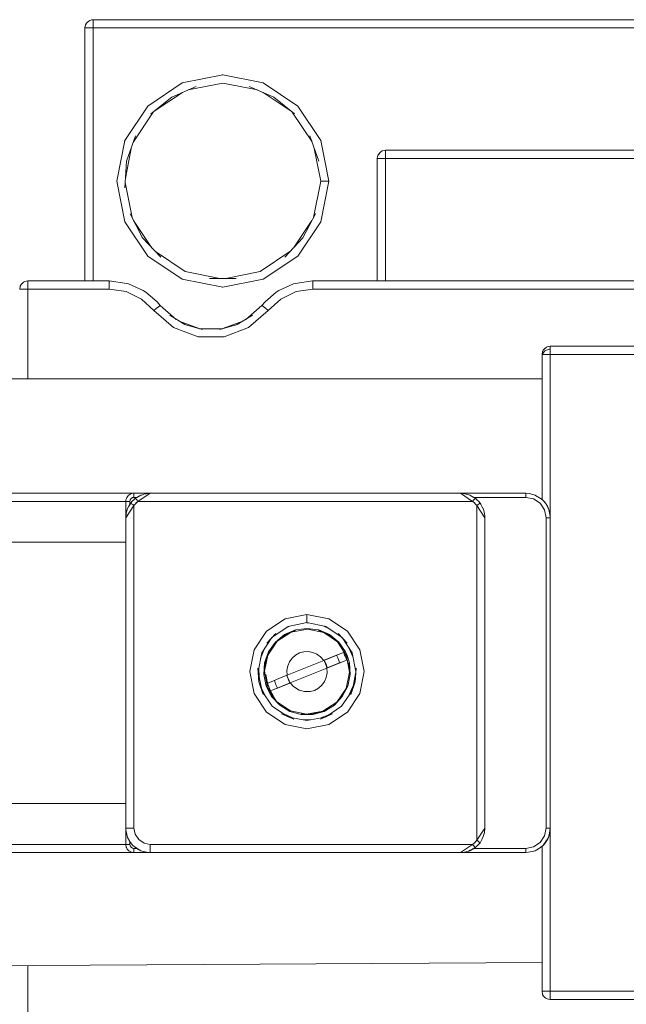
# Model space of a CAD drawing. Header units: millimetres. Extents: x 53056 to 116131, y -669674 to -625124.
# Tile 144 of 168: x 70101 to 70165, y -640668 to -640566. Entities that reach past the tile are written whole.
import ezdxf

# ---------------------------------------------------------------- set-up
doc = ezdxf.new("R2010")
doc.units = ezdxf.units.MM
doc.header["$MEASUREMENT"] = 0
doc.linetypes.add('DGN Style 1', pattern=[536.199087, 0.892178, -535.306909])
doc.layers.add('Tank and Accumulators', color=7, linetype='Continuous', lineweight=0)

# ---------------------------------------------------------------- blocks, each defined once
blk = doc.blocks.new('*U55')
at = {"layer": 'Tank and Accumulators', "color": 7, "linetype": 'Continuous', "lineweight": 0}
for p, q in [((-14485.67, 6832.95), (-14485.66, 6832.96)), ((-14471.38, 6827.73), (-14467.16, 6826.89)), ((-14475.58, 6826.89), (-14475.61, 6826.89)), ((-14467.12, 6826.87), (-14467.16, 6826.89)), ((-14478.51, 6823.95), (-14475.58, 6825.91)), ((-14467.19, 6825.91), (-14464.26, 6823.95)), ((-14463.57, 6824.49), (-14461.18, 6820.91)), ((-14480.69, 6820.75), (-14478.62, 6823.86)), ((-14464.15, 6823.86), (-14462.07, 6820.75)), ((-14461.17, 6820.87), (-14461.18, 6820.91)), ((-14481.52, 6816.98), (-14480.88, 6820.24)), ((-14461.37, 6818.76), (-14461.37, 6818.76)), ((-14482.42, 6816.74), (-14482.43, 6816.68)), ((-14481.59, 6812.45), (-14482.43, 6816.68)), ((-14480.83, 6812.87), (-14481.55, 6816.53)), ((-14478.79, 6809.76), (-14480.68, 6812.58)), ((-14462.09, 6812.58), (-14463.97, 6809.76)), ((-14461.25, 6812.34), (-14461.18, 6812.45)), ((-14479.74, 6810.78), (-14479.74, 6810.77)), ((-14479.22, 6808.9), (-14479.2, 6808.86)), ((-14475.61, 6806.47), (-14479.2, 6808.86)), ((-14492.01, 6806.21), (-14492, 6806.21)), ((-14483.15, 6806.27), (-14483.2, 6806.28)), ((-14471.42, 6805.63), (-14471.38, 6805.63)), ((-14477.9, 6803.74), (-14477.9, 6803.74)), ((-14473.83, 6801.32), (-14475.92, 6802.1)), ((-14471.38, 6801.32), (-14469.29, 6802.1)), ((-14473.81, 6801.31), (-14471.4, 6801.31)), ((-14438.07, 6798.95), (-14438.06, 6798.96)), ((-14437.89, 6799.22), (-14437.88, 6799.23)), ((-14437.6, 6799.41), (-14437.61, 6799.41)), ((-14481.42, 6783.65), (-14481.42, 6783.65)), ((-14480.96, 6784.11), (-14480.95, 6784.11)), ((-14478.93, 6784.18), (-14480.21, 6783.33)), ((-14478.93, 6784.18), (-14479.22, 6784.15)), ((-14446.18, 6784.13), (-14446.63, 6784.18)), ((-14439.83, 6783.75), (-14445.22, 6783.75)), ((-14438.86, 6783.98), (-14438.85, 6783.98)), ((-14481.06, 6783.33), (-14481.06, 6783.04)), ((-14481.05, 6783.04), (-14481.06, 6783.04)), ((-14444.35, 6782.73), (-14444.58, 6783.14)), ((-14437.85, 6783.24), (-14437.99, 6783.39)), ((-14437.58, 6782.83), (-14437.71, 6783.03)), ((-14464.42, 6770.34), (-14464.89, 6770.1)), ((-14464.62, 6770.28), (-14464.43, 6770.34)), ((-14462.49, 6770.68), (-14462.63, 6770.7)), ((-14460.32, 6770.09), (-14460.84, 6770.35)), ((-14460.75, 6770.34), (-14460.62, 6770.29)), ((-14464.92, 6769.4), (-14464.94, 6769.38)), ((-14459.38, 6768.65), (-14459.36, 6768.64)), ((-14458.25, 6768.08), (-14457.8, 6767.08)), ((-14467.44, 6766.98), (-14467.12, 6767.86)), ((-14463.81, 6767.33), (-14463.81, 6767.32)), ((-14463.39, 6767.55), (-14462.94, 6767.67)), ((-14463.39, 6767.55), (-14463.12, 6767.63)), ((-14461.19, 6767.15), (-14461.2, 6767.15)), ((-14458.43, 6767.29), (-14458.5, 6767.26)), ((-14458.13, 6767.9), (-14457.86, 6767.37)), ((-14464.15, 6767.02), (-14464.15, 6767.02)), ((-14460.83, 6766.79), (-14460.74, 6766.56)), ((-14460.67, 6766.49), (-14460.73, 6766.54)), ((-14460.62, 6766.4), (-14460.5, 6765.99)), ((-14460.56, 6766.04), (-14460.57, 6766.2)), ((-14467.33, 6763.72), (-14467.7, 6765.57)), ((-14467.64, 6765.98), (-14467.6, 6765.04)), ((-14467.04, 6765.3), (-14467.04, 6765.31)), ((-14460.55, 6765.97), (-14464.35, 6764.44)), ((-14460.52, 6765.47), (-14460.52, 6765.47)), ((-14458.18, 6765.31), (-14458.18, 6765.3)), ((-14457.88, 6763.72), (-14457.52, 6765.57)), ((-14457.54, 6765.78), (-14457.51, 6765.59)), ((-14467.4, 6764.04), (-14467.01, 6763.18)), ((-14466.79, 6764.11), (-14466.79, 6764.12)), ((-14464.02, 6764.06), (-14464.02, 6764.06)), ((-14461.07, 6764.19), (-14461.07, 6764.19)), ((-14458.43, 6764.12), (-14458.43, 6764.11)), ((-14457.8, 6764.13), (-14458.29, 6763.06)), ((-14457.6, 6764.53), (-14457.58, 6764.56)), ((-14462.28, 6763.54), (-14461.83, 6763.66)), ((-14461.41, 6763.89), (-14461.4, 6763.89)), ((-14457.87, 6763.8), (-14458.12, 6763.31)), ((-14465.03, 6761.21), (-14464.18, 6760.82)), ((-14460.35, 6761.1), (-14461.23, 6760.78)), ((-14462.24, 6760.58), (-14463.18, 6760.62)), ((-14481.33, 6748.49), (-14481.42, 6748.8)), ((-14481.29, 6748.36), (-14481.31, 6748.42)), ((-14481.06, 6747.92), (-14480.85, 6747.65)), ((-14480.84, 6747.64), (-14480.85, 6747.65)), ((-14437.99, 6747.56), (-14437.85, 6747.72)), ((-14481.42, 6747.3), (-14481.42, 6747.31)), ((-14480.95, 6746.84), (-14480.96, 6746.84)), ((-14480.34, 6747.2), (-14480.61, 6747.41)), ((-14446.62, 6746.78), (-14446.63, 6746.78)), ((-14444.91, 6747.44), (-14444.92, 6747.44)), ((-14439.83, 6746.78), (-14439.82, 6746.78)), ((-14438.07, 6732), (-14438.06, 6732)), ((-14437.29, 6731.48), (-14437.28, 6731.48))]:
    blk.add_line(p, q, dxfattribs=at)
at = {"layer": 'Tank and Accumulators', "color": 7, "linetype": 'Continuous', "lineweight": 0, "flags": 128}
for points in [[(-14288.56, 6832.82), (-14288.56, 6832.82), (-14288.59, 6832.95), (-14288.73, 6833.16), (-14288.78, 6833.23), (-14289.05, 6833.41), (-14289.15, 6833.45), (-14289.38, 6833.48), (-14484.88, 6833.48), (-14485.05, 6833.45), (-14485.21, 6833.41), (-14485.34, 6833.34), (-14485.48, 6833.23), (-14485.57, 6833.12), (-14485.67, 6832.95), (-14485.73, 6832.63), (-14485.73, 6806.28), (-14485.73, 6806.28)], [(-14484.89, 6833.48), (-14484.88, 6833.48), (-14484.88, 6833.41), (-14484.88, 6833.23), (-14484.88, 6832.95), (-14484.88, 6832.63), (-14484.88, 6832.63)], [(-14484.9, 6832.63), (-14485.21, 6832.63), (-14485.48, 6832.63), (-14485.67, 6832.63), (-14485.73, 6832.63), (-14485.73, 6832.63)], [(-14289.38, 6832.63), (-14289.38, 6832.63), (-14484.88, 6832.63), (-14484.88, 6806.28)], [(-14475.61, 6826.89), (-14471.38, 6827.73), (-14471.43, 6827.72)], [(-14481.59, 6820.91), (-14479.2, 6824.49), (-14475.61, 6826.89)], [(-14474.15, 6826.53), (-14474.14, 6826.53), (-14476.7, 6825.42), (-14478.86, 6823.66), (-14478.85, 6823.67)], [(-14475, 6826.16), (-14471.38, 6826.88), (-14467.77, 6826.16)], [(-14466.07, 6825.42), (-14466.07, 6825.42), (-14468.62, 6826.53), (-14468.62, 6826.53)], [(-14467.16, 6826.89), (-14463.57, 6824.49), (-14463.6, 6824.51)], [(-14476.77, 6825.37), (-14476.7, 6825.42), (-14476.69, 6825.42)], [(-14466, 6825.37), (-14466.07, 6825.42), (-14463.91, 6823.66), (-14463.91, 6823.66)], [(-14481.4, 6818.76), (-14480.47, 6821.39), (-14480.47, 6821.38)], [(-14461.37, 6818.76), (-14462.3, 6821.39), (-14462.3, 6821.38)], [(-14482.43, 6816.68), (-14481.59, 6820.91), (-14481.6, 6820.86)], [(-14461.18, 6820.91), (-14460.33, 6816.68), (-14460.34, 6816.72)], [(-14461.89, 6820.24), (-14461.18, 6816.68), (-14461.94, 6812.87)], [(-14454.77, 6819.81), (-14454.91, 6819.72), (-14455.04, 6819.63), (-14455.19, 6819.41), (-14455.23, 6819.35), (-14455.27, 6819.22), (-14455.29, 6819.03), (-14455.29, 6806.28), (-14455.29, 6806.28)], [(-14455.19, 6819.41), (-14455.23, 6819.35), (-14455.23, 6819.35)], [(-14455.03, 6819.64), (-14455.04, 6819.63), (-14455.18, 6819.42)], [(-14400.73, 6819.88), (-14400.73, 6819.88), (-14454.44, 6819.88), (-14454.54, 6819.87), (-14454.77, 6819.81)], [(-14454.44, 6806.28), (-14454.44, 6819.03), (-14454.44, 6819.35), (-14454.44, 6819.63), (-14454.44, 6819.81), (-14454.44, 6819.88), (-14454.44, 6819.88)], [(-14481.59, 6815.99), (-14481.59, 6815.98), (-14481.4, 6818.76)], [(-14455.29, 6819.03), (-14455.29, 6819.03), (-14455.23, 6819.03)], [(-14455.23, 6819.03), (-14455.23, 6819.03), (-14455.04, 6819.03), (-14454.77, 6819.03), (-14454.45, 6819.03)], [(-14454.44, 6819.03), (-14454.44, 6819.03), (-14400.73, 6819.03)], [(-14461.18, 6816.68), (-14461.12, 6816.68), (-14460.93, 6816.68), (-14460.66, 6816.68), (-14460.33, 6816.68), (-14461.18, 6812.45)], [(-14479.76, 6810.8), (-14479.74, 6810.78), (-14481.02, 6813.25), (-14481.02, 6813.25)], [(-14461.75, 6813.25), (-14461.74, 6813.25), (-14463.03, 6810.78), (-14464.93, 6808.74), (-14464.93, 6808.74)], [(-14479.2, 6808.86), (-14481.59, 6812.45), (-14481.57, 6812.42)], [(-14461.18, 6812.45), (-14463.57, 6808.86), (-14463.53, 6808.93)], [(-14477.85, 6808.75), (-14477.84, 6808.74), (-14479.74, 6810.78)], [(-14471.7, 6806.54), (-14475.29, 6807.25), (-14478.39, 6809.33)], [(-14464.38, 6809.33), (-14467.48, 6807.25), (-14471.07, 6806.54)], [(-14463.57, 6808.86), (-14467.16, 6806.47), (-14471.38, 6805.63)], [(-14492.53, 6805.43), (-14492.47, 6805.75), (-14492.37, 6805.92), (-14492.28, 6806.03), (-14492.14, 6806.14), (-14492.01, 6806.21), (-14491.85, 6806.25), (-14491.68, 6806.28), (-14483.2, 6806.28), (-14481.36, 6806.02), (-14481.2, 6805.98), (-14479.67, 6805.28), (-14479.38, 6805.11), (-14478.23, 6804.11), (-14477.9, 6803.74), (-14476.22, 6802.28)], [(-14491.69, 6806.28), (-14491.68, 6806.28), (-14491.68, 6806.21), (-14491.68, 6806.03), (-14491.68, 6805.75), (-14491.68, 6805.43), (-14492.01, 6805.43), (-14492.28, 6805.43), (-14492.47, 6805.43), (-14492.53, 6805.43)], [(-14483.2, 6805.43), (-14483.2, 6805.75), (-14483.2, 6806.03), (-14483.2, 6806.21), (-14483.2, 6806.28), (-14483.2, 6806.28)], [(-14471.38, 6805.63), (-14475.61, 6806.47), (-14475.57, 6806.46)], [(-14470, 6806.54), (-14469.99, 6806.54), (-14472.78, 6806.54)], [(-14468.99, 6802.28), (-14467.31, 6803.74), (-14466.97, 6804.11), (-14465.82, 6805.11), (-14465.54, 6805.28), (-14464, 6805.98), (-14463.84, 6806.02), (-14462.01, 6806.28), (-14409.23, 6806.28), (-14406.19, 6806.88)], [(-14462.05, 6806.27), (-14462.01, 6806.28), (-14462.01, 6806.21), (-14462.01, 6806.03), (-14462.01, 6805.75), (-14462.01, 6805.43), (-14409.23, 6805.43), (-14409.23, 6805.75), (-14409.23, 6806.03), (-14409.23, 6806.21), (-14409.23, 6806.28), (-14409.23, 6806.28)], [(-14491.68, 6796.08), (-14491.68, 6805.43), (-14483.2, 6805.43), (-14481.45, 6805.17), (-14479.86, 6804.4), (-14478.56, 6803.21), (-14476.51, 6801.43), (-14473.96, 6800.48), (-14471.24, 6800.48), (-14468.7, 6801.43), (-14466.64, 6803.21), (-14466.9, 6803.41), (-14467.11, 6803.59), (-14467.26, 6803.7), (-14467.31, 6803.74), (-14467.3, 6803.74)], [(-14466.64, 6803.21), (-14465.35, 6804.4), (-14463.75, 6805.17), (-14462.01, 6805.43)], [(-14477.95, 6803.7), (-14477.95, 6803.7), (-14478.09, 6803.59), (-14478.31, 6803.41), (-14478.56, 6803.21)], [(-14477.9, 6803.74), (-14477.9, 6803.74), (-14477.95, 6803.7)], [(-14476.9, 6802.7), (-14476.91, 6802.71), (-14475.32, 6801.74), (-14475.01, 6801.65)], [(-14468.3, 6802.7), (-14468.29, 6802.71), (-14469.88, 6801.74), (-14471.67, 6801.24), (-14471.61, 6801.25)], [(-14475.33, 6801.74), (-14475.32, 6801.74), (-14473.53, 6801.24), (-14473.59, 6801.25)], [(-14470.2, 6801.65), (-14469.88, 6801.74), (-14469.88, 6801.74)], [(-14438.16, 6783.55), (-14438.13, 6783.53), (-14438.13, 6798.63), (-14438.1, 6798.71), (-14437.83, 6799.02), (-14437.28, 6799.23), (-14437.28, 6799.23)], [(-14438.13, 6798.63), (-14438.13, 6798.63), (-14438.07, 6798.95), (-14438, 6799.06), (-14437.88, 6799.23), (-14437.74, 6799.33)], [(-14437.61, 6799.41), (-14437.61, 6799.41), (-14437.67, 6799.37), (-14437.85, 6799.24), (-14437.83, 6799.26)], [(-14437.61, 6799.41), (-14437.61, 6799.41), (-14437.45, 6799.45), (-14437.28, 6799.48), (-14336.98, 6799.48), (-14336.75, 6799.45), (-14336.65, 6799.41), (-14336.38, 6799.23), (-14336.33, 6799.16), (-14336.19, 6798.95), (-14336.16, 6798.82), (-14336.16, 6798.82)], [(-14437.28, 6798.63), (-14437.28, 6798.85), (-14437.28, 6799.05), (-14437.28, 6799.23), (-14437.28, 6799.36), (-14437.28, 6799.45), (-14437.28, 6799.48), (-14437.29, 6799.48)], [(-14437.28, 6781.63), (-14437.28, 6781.63), (-14437.28, 6798.63), (-14437.61, 6798.63), (-14437.88, 6798.63), (-14438.07, 6798.63), (-14438.13, 6798.63), (-14438.13, 6798.63)], [(-14336.98, 6781.63), (-14336.98, 6798.63), (-14437.28, 6798.63), (-14437.28, 6798.63)], [(-14516.33, 6792.2), (-14516.33, 6794.38), (-14516.2, 6795.03), (-14515.83, 6795.58), (-14515.28, 6795.95), (-14514.63, 6796.08), (-14438.13, 6796.08), (-14438.13, 6796.08)], [(-14504.08, 6784.18), (-14504.08, 6784.18), (-14494.73, 6784.18), (-14480.63, 6784.18), (-14480.63, 6784.18)], [(-14481.48, 6781.63), (-14481.48, 6783.33), (-14481.46, 6783.5), (-14481.42, 6783.65), (-14481.38, 6783.72), (-14481.25, 6783.91), (-14481.23, 6783.93), (-14481.07, 6784.05), (-14480.96, 6784.11), (-14480.86, 6784.14), (-14480.63, 6784.18), (-14478.93, 6784.18)], [(-14480.34, 6783.75), (-14480.63, 6783.75), (-14480.79, 6783.72), (-14480.93, 6783.63), (-14481.02, 6783.49), (-14481.06, 6783.33), (-14481.22, 6783.33), (-14481.36, 6783.33), (-14481.45, 6783.33), (-14481.48, 6783.33), (-14481.48, 6783.33)], [(-14480.82, 6783.34), (-14480.82, 6783.34), (-14480.65, 6783.51), (-14480.65, 6783.51)], [(-14480.65, 6783.51), (-14480.61, 6783.55), (-14480.46, 6783.67)], [(-14444.74, 6783.34), (-14444.59, 6783.16), (-14444.62, 6783.14), (-14444.69, 6783.08), (-14444.8, 6783), (-14444.93, 6782.9), (-14445.06, 6783.06), (-14445.2, 6783.2), (-14445.36, 6783.33), (-14480.21, 6783.33), (-14480.3, 6783.46), (-14480.39, 6783.57), (-14480.44, 6783.64), (-14480.46, 6783.67), (-14480.65, 6783.51)], [(-14480.64, 6784.18), (-14480.63, 6784.18), (-14480.63, 6784.15), (-14480.63, 6784.05), (-14480.63, 6783.92), (-14480.63, 6783.75)], [(-14480.46, 6783.67), (-14480.46, 6783.67), (-14480.16, 6783.84), (-14480.01, 6783.92), (-14479.85, 6783.99), (-14479.68, 6784.06), (-14479.51, 6784.11), (-14479.32, 6784.15), (-14479.13, 6784.17)], [(-14480.46, 6783.67), (-14480.34, 6783.75), (-14480.35, 6783.75)], [(-14479.74, 6784.03), (-14479.9, 6783.99), (-14480.34, 6783.75), (-14480.34, 6783.75)], [(-14479.37, 6784.13), (-14479.42, 6784.13), (-14479.48, 6784.11)], [(-14445.1, 6783.67), (-14445.1, 6783.67), (-14445.42, 6783.84), (-14445.77, 6784.01), (-14446.17, 6784.13), (-14446.63, 6784.18), (-14478.93, 6784.18), (-14478.93, 6784.18)], [(-14446.63, 6784.18), (-14439.83, 6784.18), (-14439.48, 6784.15), (-14438.85, 6783.98), (-14438.85, 6783.98)], [(-14446.63, 6784.18), (-14446.63, 6784.18), (-14445.36, 6783.33), (-14445.26, 6783.46), (-14445.17, 6783.57), (-14445.12, 6783.64), (-14445.1, 6783.67), (-14444.91, 6783.51)], [(-14445.21, 6783.75), (-14445.22, 6783.75), (-14445.66, 6783.99), (-14446.14, 6784.13), (-14446.17, 6784.13)], [(-14445.22, 6783.75), (-14445.22, 6783.75), (-14445.1, 6783.67)], [(-14445.1, 6783.67), (-14444.95, 6783.55), (-14444.95, 6783.54)], [(-14444.91, 6783.51), (-14444.95, 6783.55), (-14444.96, 6783.55)], [(-14444.74, 6783.34), (-14444.74, 6783.34), (-14444.91, 6783.51), (-14444.91, 6783.51)], [(-14439.83, 6784.18), (-14439.83, 6784.15), (-14439.83, 6784.05), (-14439.83, 6783.92), (-14439.83, 6783.75), (-14439.02, 6783.59), (-14438.33, 6783.13), (-14437.87, 6782.44), (-14437.71, 6781.63)], [(-14437.58, 6782.83), (-14437.58, 6782.83), (-14437.47, 6782.6), (-14437.75, 6783.1), (-14438.03, 6783.43), (-14438.22, 6783.6), (-14438.82, 6783.96), (-14438.85, 6783.98), (-14438.85, 6783.98)], [(-14438.09, 6783.49), (-14438.12, 6783.52), (-14438.13, 6783.53), (-14438.13, 6783.53)], [(-14438.03, 6783.43), (-14438.09, 6783.49), (-14438.07, 6783.47)], [(-14494.73, 6779.08), (-14494.73, 6783.33), (-14481.48, 6783.33)], [(-14480.82, 6783.34), (-14480.97, 6783.16), (-14480.94, 6783.14), (-14480.87, 6783.08), (-14480.76, 6783), (-14480.63, 6782.9), (-14481.48, 6781.63), (-14481.48, 6781.63)], [(-14481.48, 6770.21), (-14481.48, 6781.63), (-14481.43, 6782.1), (-14481.32, 6782.5), (-14481.15, 6782.84), (-14480.97, 6783.16), (-14480.97, 6783.16)], [(-14480.97, 6783.16), (-14481.06, 6783.04), (-14481.29, 6782.6), (-14481.43, 6782.12), (-14481.48, 6781.63)], [(-14480.97, 6783.16), (-14480.85, 6783.31), (-14480.86, 6783.3)], [(-14480.84, 6783.31), (-14480.85, 6783.31), (-14480.82, 6783.34)], [(-14480.5, 6783.06), (-14480.63, 6782.9), (-14480.63, 6749.33), (-14480.5, 6748.68), (-14480.13, 6748.13), (-14479.58, 6747.76), (-14478.93, 6747.63), (-14478.93, 6747.3), (-14478.93, 6747.03), (-14478.93, 6746.84), (-14478.93, 6746.78), (-14478.93, 6746.78)], [(-14480.21, 6783.33), (-14480.36, 6783.2), (-14480.5, 6783.06), (-14480.21, 6783.33)], [(-14444.08, 6749.33), (-14444.08, 6749.33), (-14444.93, 6748.05), (-14444.93, 6782.9), (-14444.08, 6781.63), (-14444.08, 6781.63)], [(-14444.59, 6783.16), (-14444.71, 6783.31), (-14444.74, 6783.34)], [(-14444.51, 6783.04), (-14444.51, 6783.04), (-14444.59, 6783.16)], [(-14444.51, 6783.04), (-14444.51, 6783.04), (-14444.48, 6782.97)], [(-14444.08, 6781.63), (-14444.08, 6781.63), (-14444.09, 6781.83), (-14444.11, 6782.02), (-14444.15, 6782.21), (-14444.21, 6782.39), (-14444.27, 6782.56), (-14444.34, 6782.72), (-14444.35, 6782.72)], [(-14438, 6783.41), (-14437.99, 6783.39), (-14438.03, 6783.43), (-14438.03, 6783.43)], [(-14437.79, 6783.14), (-14437.85, 6783.23), (-14437.85, 6783.23)], [(-14437.48, 6782.61), (-14437.47, 6782.6), (-14437.47, 6782.59)], [(-14437.28, 6781.63), (-14437.28, 6781.63), (-14437.29, 6781.8), (-14437.43, 6782.48), (-14437.47, 6782.6), (-14437.47, 6782.6)], [(-14437.42, 6782.45), (-14437.36, 6782.25), (-14437.36, 6782.26)], [(-14445.22, 6747.2), (-14439.83, 6747.2), (-14439.02, 6747.36), (-14438.33, 6747.82), (-14437.87, 6748.51), (-14437.71, 6749.33), (-14437.71, 6781.63), (-14437.54, 6781.63), (-14437.4, 6781.63), (-14437.31, 6781.63), (-14437.28, 6781.63), (-14437.28, 6781.63)], [(-14444.08, 6781.63), (-14444.08, 6781.63), (-14444.08, 6749.33), (-14444.08, 6749.33)], [(-14437.36, 6782.25), (-14437.36, 6782.25), (-14437.33, 6781.97)], [(-14437.28, 6781.63), (-14437.28, 6781.63), (-14437.28, 6749.33), (-14437.28, 6749.32)], [(-14481.48, 6779.07), (-14481.48, 6779.07), (-14504.6, 6779.08), (-14504.69, 6778.94), (-14504.87, 6778.9), (-14505.03, 6778.8), (-14505.16, 6778.67), (-14505.24, 6778.5), (-14505.27, 6778.46), (-14505.28, 6778.4), (-14505.28, 6777.41), (-14505.28, 6774.62)], [(-14462.61, 6771.56), (-14460.33, 6771.1), (-14458.4, 6769.81), (-14457.11, 6767.88), (-14456.66, 6765.61), (-14457.11, 6763.33), (-14458.4, 6761.4), (-14460.33, 6760.11), (-14462.61, 6759.66), (-14464.89, 6760.11), (-14466.82, 6761.4), (-14468.11, 6763.33), (-14468.56, 6765.61), (-14468.11, 6767.88), (-14466.82, 6769.81), (-14464.89, 6771.1), (-14462.61, 6771.56), (-14462.61, 6771.23), (-14462.61, 6770.95), (-14462.61, 6770.77), (-14462.61, 6770.71), (-14462.61, 6770.71)], [(-14481.06, 6747.92), (-14481.06, 6747.92), (-14481.29, 6748.35), (-14481.33, 6748.48), (-14481.47, 6749.15), (-14481.48, 6749.33), (-14481.48, 6760.74), (-14481.48, 6763.87), (-14481.48, 6767.09), (-14481.48, 6770.21), (-14481.48, 6770.21)], [(-14466.17, 6769.24), (-14464.56, 6770.32), (-14464.56, 6770.32)], [(-14464.55, 6770.32), (-14464.56, 6770.32), (-14462.61, 6770.71), (-14460.66, 6770.32), (-14460.67, 6770.32)], [(-14459.05, 6769.24), (-14460.66, 6770.32), (-14460.66, 6770.32)], [(-14467.71, 6765.62), (-14467.32, 6767.56), (-14466.26, 6769.15)], [(-14458.11, 6765.3), (-14458.36, 6764.1), (-14458.93, 6763.01), (-14459.76, 6762.11), (-14460.81, 6761.47), (-14462, 6761.14), (-14463.22, 6761.14), (-14464.4, 6761.47), (-14465.45, 6762.11), (-14466.29, 6763.01), (-14466.86, 6764.1), (-14467.11, 6765.3), (-14467.02, 6766.52), (-14466.61, 6767.68), (-14465.9, 6768.68), (-14464.95, 6769.46), (-14463.82, 6769.95), (-14462.61, 6770.11), (-14461.39, 6769.95), (-14460.27, 6769.46), (-14459.31, 6768.68), (-14458.61, 6767.68), (-14458.43, 6767.29), (-14458.2, 6766.52), (-14458.11, 6765.3)], [(-14458.5, 6767.26), (-14458.5, 6767.26), (-14458.18, 6765.56), (-14458.53, 6763.87), (-14459.51, 6762.44), (-14460.95, 6761.5), (-14462.65, 6761.18), (-14464.34, 6761.53), (-14465.77, 6762.51), (-14466.72, 6763.95), (-14467.04, 6765.65), (-14466.68, 6767.34), (-14465.71, 6768.77), (-14464.26, 6769.71), (-14462.57, 6770.03), (-14460.87, 6769.68), (-14459.45, 6768.71), (-14458.5, 6767.26), (-14458.54, 6767.24), (-14458.59, 6767.23)], [(-14466.79, 6768.58), (-14466.8, 6768.56), (-14465.85, 6769.59), (-14465.86, 6769.58)], [(-14465.85, 6768.64), (-14465.85, 6768.64), (-14465.71, 6768.77), (-14464.92, 6769.4), (-14464.91, 6769.4)], [(-14463.81, 6769.88), (-14463.81, 6769.88), (-14464.26, 6769.71), (-14464.92, 6769.4)], [(-14461.4, 6769.88), (-14461.41, 6769.88), (-14460.87, 6769.68), (-14460.3, 6769.4), (-14460.13, 6769.26)], [(-14459.36, 6768.64), (-14459.45, 6768.71), (-14460.3, 6769.4), (-14460.31, 6769.4)], [(-14459.36, 6769.58), (-14459.37, 6769.59), (-14458.42, 6768.56), (-14458.43, 6768.58)], [(-14458.96, 6769.15), (-14457.9, 6767.56), (-14457.9, 6767.56)], [(-14466.55, 6767.64), (-14466.55, 6767.65), (-14466.68, 6767.34), (-14466.96, 6766.51), (-14467.04, 6765.65), (-14467.04, 6765.3)], [(-14464.15, 6767.02), (-14464.15, 6767.02), (-14463.8, 6767.33), (-14463.8, 6767.33)], [(-14463.39, 6767.55), (-14463.8, 6767.33), (-14463.8, 6767.33)], [(-14462.48, 6767.7), (-14462.48, 6767.7), (-14462.94, 6767.67), (-14462.94, 6767.67)], [(-14462.48, 6767.7), (-14462.48, 6767.7), (-14462.01, 6767.61), (-14462.01, 6767.61)], [(-14461.57, 6767.43), (-14461.57, 6767.43), (-14462.01, 6767.61), (-14462.01, 6767.61)], [(-14461.57, 6767.43), (-14461.57, 6767.43), (-14461.2, 6767.15), (-14461.2, 6767.15)], [(-14461.2, 6767.15), (-14461.2, 6767.15), (-14460.87, 6766.77), (-14460.87, 6766.77)], [(-14458.82, 6767.6), (-14459.14, 6767.47), (-14460.87, 6766.77), (-14460.87, 6766.77)], [(-14460.87, 6766.77), (-14460.83, 6766.79), (-14459.54, 6767.31), (-14459.14, 6767.47)], [(-14459.54, 6767.31), (-14459.41, 6767.05), (-14459.3, 6766.78), (-14459.22, 6766.51)], [(-14459.14, 6767.47), (-14458.82, 6767.6), (-14458.82, 6767.6)], [(-14458.49, 6766.8), (-14458.54, 6766.93), (-14458.58, 6767.07), (-14458.63, 6767.21), (-14458.69, 6767.34), (-14458.75, 6767.47), (-14458.82, 6767.6)], [(-14458.59, 6767.23), (-14458.59, 6767.23), (-14458.63, 6767.21)], [(-14457.51, 6765.62), (-14457.9, 6767.56), (-14457.9, 6767.56)], [(-14464.62, 6766.2), (-14464.62, 6766.2), (-14464.7, 6765.74), (-14464.7, 6765.74)], [(-14460.87, 6766.77), (-14464.67, 6765.24), (-14464.67, 6765.24)], [(-14464.62, 6766.2), (-14464.43, 6766.64), (-14464.43, 6766.64)], [(-14464.15, 6767.02), (-14464.43, 6766.64), (-14464.43, 6766.64)], [(-14460.87, 6766.77), (-14460.83, 6766.79), (-14460.83, 6766.79)], [(-14460.52, 6765.98), (-14460.62, 6766.4), (-14460.83, 6766.79), (-14460.83, 6766.79)], [(-14460.62, 6766.25), (-14460.72, 6766.52), (-14460.83, 6766.79)], [(-14460.73, 6766.54), (-14460.67, 6766.39), (-14460.62, 6766.25)], [(-14460.62, 6766.25), (-14460.62, 6766.25), (-14460.55, 6765.97)], [(-14460.55, 6765.97), (-14460.55, 6765.97), (-14458.81, 6766.67), (-14458.49, 6766.8), (-14458.49, 6766.8)], [(-14458.81, 6766.67), (-14459.22, 6766.51), (-14460.5, 6765.99), (-14460.5, 6765.99)], [(-14458.18, 6765.3), (-14458.18, 6765.56), (-14458.26, 6766.51), (-14458.26, 6766.49)], [(-14467.64, 6764.65), (-14467.63, 6764.56), (-14467.73, 6765.96), (-14467.73, 6765.93)], [(-14466.89, 6765.29), (-14466.89, 6765.31), (-14466.72, 6764.41), (-14466.66, 6764.17), (-14466.53, 6763.87)], [(-14466.72, 6764.41), (-14466.72, 6764.41), (-14466.18, 6764.63), (-14465.47, 6764.92), (-14464.67, 6765.24), (-14464.7, 6765.74), (-14464.7, 6765.74)], [(-14464.67, 6765.24), (-14464.71, 6765.22), (-14464.39, 6764.42), (-14464.39, 6764.42)], [(-14464.71, 6765.2), (-14464.71, 6765.22), (-14464.67, 6765.24)], [(-14464.67, 6765.24), (-14464.71, 6765.22), (-14464.6, 6764.96), (-14464.49, 6764.69), (-14464.39, 6764.42)], [(-14464.41, 6764.47), (-14464.55, 6764.82), (-14464.7, 6765.18)], [(-14464.02, 6764.06), (-14464.02, 6764.06), (-14464.35, 6764.44), (-14460.55, 6765.97), (-14460.52, 6765.47), (-14460.52, 6765.47)], [(-14460.6, 6765.01), (-14460.6, 6765.01), (-14460.79, 6764.57), (-14460.79, 6764.57)], [(-14460.6, 6765.01), (-14460.6, 6765.01), (-14460.52, 6765.47), (-14460.52, 6765.47)], [(-14457.58, 6764.56), (-14457.49, 6765.96), (-14457.49, 6765.93)], [(-14467.17, 6763.26), (-14467.17, 6763.24), (-14467.63, 6764.56), (-14467.62, 6764.53)], [(-14466.79, 6764.12), (-14466.72, 6763.95), (-14466.24, 6763.05), (-14466.23, 6763.04)], [(-14466.72, 6764.41), (-14466.63, 6764.14), (-14466.53, 6763.87)], [(-14466.53, 6763.87), (-14466.4, 6763.61), (-14466.08, 6763.74), (-14464.35, 6764.44), (-14464.35, 6764.44)], [(-14465.68, 6763.9), (-14465.81, 6764.16), (-14465.91, 6764.43), (-14466, 6764.71)], [(-14464.35, 6764.44), (-14464.39, 6764.42), (-14465.68, 6763.9)], [(-14464.02, 6764.06), (-14464.02, 6764.06), (-14463.43, 6763.68), (-14463.43, 6763.68)], [(-14461.06, 6764.19), (-14461.06, 6764.19), (-14461.41, 6763.88), (-14461.83, 6763.66), (-14461.83, 6763.66)], [(-14461.06, 6764.19), (-14461.06, 6764.19), (-14460.79, 6764.57), (-14460.79, 6764.57)], [(-14458.97, 6763.06), (-14458.98, 6763.05), (-14458.53, 6763.87), (-14458.43, 6764.12)], [(-14457.58, 6764.65), (-14457.58, 6764.56), (-14458.05, 6763.24), (-14458.05, 6763.26)], [(-14464.63, 6760.94), (-14466.22, 6762), (-14467.3, 6763.62)], [(-14466.4, 6763.61), (-14466.4, 6763.61), (-14466.12, 6763.13), (-14466.12, 6763.13)], [(-14465.41, 6762.17), (-14465.41, 6762.16), (-14465.77, 6762.51), (-14466.24, 6763.05), (-14466.25, 6763.08)], [(-14465.68, 6763.9), (-14465.68, 6763.9), (-14466.08, 6763.74)], [(-14463.43, 6763.68), (-14462.86, 6763.53), (-14462.86, 6763.53)], [(-14462.86, 6763.53), (-14462.28, 6763.54), (-14462.28, 6763.54)], [(-14459.51, 6762.44), (-14458.98, 6763.05), (-14458.99, 6763.04)], [(-14459.01, 6762), (-14459, 6762), (-14457.92, 6763.62)], [(-14459, 6762), (-14459, 6762), (-14460.59, 6760.94)], [(-14459.8, 6762.17), (-14459.81, 6762.16), (-14459.51, 6762.44)], [(-14464.01, 6760.67), (-14463.99, 6760.66), (-14465.28, 6761.22), (-14465.26, 6761.21)], [(-14463.21, 6761.21), (-14463.21, 6761.21), (-14462.65, 6761.18), (-14462, 6761.21)], [(-14461.88, 6761.24), (-14462, 6761.21), (-14462.01, 6761.21)], [(-14462, 6761.21), (-14460.95, 6761.5), (-14460.84, 6761.53), (-14460.85, 6761.53)], [(-14459.96, 6761.21), (-14459.94, 6761.22), (-14461.22, 6760.66), (-14461.21, 6760.67)], [(-14460.73, 6760.88), (-14462.61, 6760.51), (-14464.49, 6760.88)], [(-14505.28, 6753.54), (-14505.28, 6752.56), (-14505.24, 6752.33), (-14505.16, 6752.17), (-14505.03, 6752.03), (-14504.87, 6751.93), (-14504.69, 6751.88), (-14504.6, 6751.88), (-14481.48, 6751.88), (-14481.48, 6751.88)], [(-14481.48, 6749.31), (-14481.48, 6749.33), (-14481.48, 6749.32)], [(-14478.93, 6746.78), (-14480.63, 6746.78), (-14480.75, 6746.79), (-14480.96, 6746.84), (-14481.16, 6746.97), (-14481.23, 6747.03), (-14481.32, 6747.14), (-14481.42, 6747.3), (-14481.43, 6747.34), (-14481.47, 6747.57), (-14481.48, 6747.63), (-14481.48, 6749.33)], [(-14480.63, 6749.33), (-14480.96, 6749.33), (-14481.23, 6749.33), (-14481.42, 6749.33), (-14481.48, 6749.33), (-14481.48, 6749.33)], [(-14481.43, 6748.83), (-14481.43, 6748.83), (-14481.46, 6749.13)], [(-14444.59, 6747.8), (-14444.59, 6747.8), (-14444.41, 6748.12), (-14444.25, 6748.46), (-14444.13, 6748.86), (-14444.08, 6749.33), (-14444.08, 6749.33)], [(-14437.28, 6749.33), (-14437.28, 6732.33), (-14437.61, 6732.33), (-14437.88, 6732.33), (-14438.07, 6732.33), (-14438.13, 6732.33), (-14438.13, 6732.33)], [(-14437.71, 6749.33), (-14437.54, 6749.33), (-14437.4, 6749.33), (-14437.31, 6749.33), (-14437.28, 6749.33), (-14437.28, 6749.33)], [(-14437.28, 6749.31), (-14437.28, 6749.33), (-14437.34, 6748.81), (-14437.47, 6748.35), (-14437.36, 6748.7), (-14437.36, 6748.7)], [(-14437.36, 6748.7), (-14437.36, 6748.7), (-14437.36, 6748.75)], [(-14481.48, 6747.63), (-14481.48, 6747.63), (-14494.73, 6747.63), (-14494.73, 6747.63)], [(-14481.48, 6747.62), (-14481.48, 6747.63), (-14481.45, 6747.63), (-14481.36, 6747.63), (-14481.22, 6747.63), (-14481.06, 6747.63), (-14481.06, 6747.92)], [(-14481.29, 6748.35), (-14481.29, 6748.35), (-14481.29, 6748.36)], [(-14481.28, 6748.35), (-14481.29, 6748.35), (-14481.01, 6747.86)], [(-14481.06, 6747.63), (-14481.02, 6747.46), (-14480.93, 6747.33), (-14480.79, 6747.23), (-14480.63, 6747.2), (-14480.34, 6747.2)], [(-14481.01, 6747.86), (-14480.73, 6747.52), (-14480.74, 6747.53)], [(-14480.85, 6747.65), (-14480.73, 6747.52), (-14480.61, 6747.41), (-14480.62, 6747.42)], [(-14478.93, 6747.63), (-14445.36, 6747.63), (-14445.2, 6747.76), (-14445.06, 6747.9), (-14444.93, 6748.05), (-14444.8, 6747.95), (-14444.69, 6747.87), (-14444.62, 6747.82), (-14444.59, 6747.8), (-14444.74, 6747.61)], [(-14445.17, 6747.39), (-14445.17, 6747.39), (-14445.26, 6747.5), (-14445.36, 6747.63), (-14446.63, 6746.78), (-14446.63, 6746.78)], [(-14444.74, 6747.61), (-14444.74, 6747.61), (-14444.91, 6747.44), (-14444.91, 6747.44)], [(-14444.59, 6747.79), (-14444.71, 6747.65), (-14444.74, 6747.61)], [(-14444.48, 6748), (-14444.51, 6747.92), (-14444.59, 6747.8)], [(-14437.47, 6748.36), (-14437.47, 6748.35), (-14437.57, 6748.16), (-14437.97, 6747.59), (-14438.03, 6747.52), (-14438.03, 6747.53)], [(-14437.85, 6747.72), (-14437.85, 6747.72), (-14437.58, 6748.12)], [(-14437.48, 6748.35), (-14437.47, 6748.35), (-14437.58, 6748.12), (-14437.58, 6748.13)], [(-14480.63, 6746.78), (-14494.73, 6746.78), (-14504.08, 6746.78), (-14504.08, 6746.78)], [(-14480.73, 6747.52), (-14480.73, 6747.52), (-14480.53, 6747.36), (-14480.53, 6747.35)], [(-14480.63, 6746.78), (-14480.63, 6746.81), (-14480.63, 6746.9), (-14480.63, 6747.04), (-14480.63, 6747.2)], [(-14480.52, 6747.35), (-14479.91, 6746.97), (-14480.34, 6747.2)], [(-14479.9, 6746.97), (-14479.91, 6746.97), (-14479.28, 6746.81), (-14478.93, 6746.78), (-14478.98, 6746.78)], [(-14479.46, 6746.84), (-14479.9, 6746.97), (-14479.91, 6746.97), (-14479.91, 6746.97)], [(-14479.29, 6746.81), (-14479.42, 6746.83), (-14479.43, 6746.83)], [(-14445.1, 6747.29), (-14445.1, 6747.29), (-14445.44, 6747.09), (-14445.61, 6747.01), (-14445.79, 6746.93), (-14445.98, 6746.87), (-14446.19, 6746.82), (-14446.41, 6746.79), (-14446.63, 6746.78), (-14478.93, 6746.78), (-14478.93, 6746.78)], [(-14438.85, 6746.97), (-14438.85, 6746.97), (-14439.14, 6746.88), (-14439.83, 6746.78), (-14446.63, 6746.78)], [(-14446.06, 6746.85), (-14446.14, 6746.83), (-14446.18, 6746.82)], [(-14445.1, 6747.29), (-14445.22, 6747.2), (-14445.66, 6746.97), (-14445.81, 6746.93)], [(-14444.92, 6747.44), (-14445.1, 6747.29), (-14445.12, 6747.31), (-14445.17, 6747.39)], [(-14444.91, 6747.44), (-14444.95, 6747.41), (-14445.1, 6747.29)], [(-14439.83, 6747.2), (-14439.83, 6747.04), (-14439.83, 6746.9), (-14439.83, 6746.81), (-14439.83, 6746.78), (-14439.83, 6746.78)], [(-14438.85, 6746.97), (-14438.85, 6746.97), (-14438.51, 6747.15), (-14438.03, 6747.52), (-14438.09, 6747.46), (-14438.07, 6747.49)], [(-14336.59, 6731.59), (-14336.65, 6731.54), (-14336.75, 6731.51), (-14336.98, 6731.48), (-14437.28, 6731.48), (-14437.45, 6731.5), (-14437.61, 6731.54), (-14437.74, 6731.62), (-14437.88, 6731.73), (-14437.97, 6731.83), (-14438.07, 6732), (-14438.13, 6732.33), (-14438.13, 6747.43), (-14438.25, 6747.35)], [(-14438.13, 6747.43), (-14438.13, 6747.43), (-14438.12, 6747.44), (-14438.09, 6747.46)], [(-14438, 6747.55), (-14437.99, 6747.56), (-14438.03, 6747.52), (-14438.03, 6747.52)], [(-14438.13, 6735.34), (-14438.13, 6735.34), (-14514.61, 6734.88)], [(-14492.53, 6725.53), (-14492.47, 6725.53), (-14492.28, 6725.53), (-14492.01, 6725.53), (-14491.68, 6725.53), (-14491.68, 6735.02)], [(-14437.28, 6732.33), (-14437.28, 6732.33), (-14336.98, 6732.33), (-14336.98, 6732.33)], [(-14437.28, 6731.48), (-14437.28, 6731.48), (-14437.28, 6731.54), (-14437.28, 6731.73), (-14437.28, 6732), (-14437.28, 6732.32)]]:
    blk.add_lwpolyline(points, dxfattribs=at)

msp = doc.modelspace()

# ---------------------------------------------------------------- block references
at = {"color": 7, "linetype": 'DGN Style 1', "lineweight": 0}
msp.add_blockref('*U55', (84593.95, -647399.35), dxfattribs=at)

doc.saveas('drawing.dxf')
